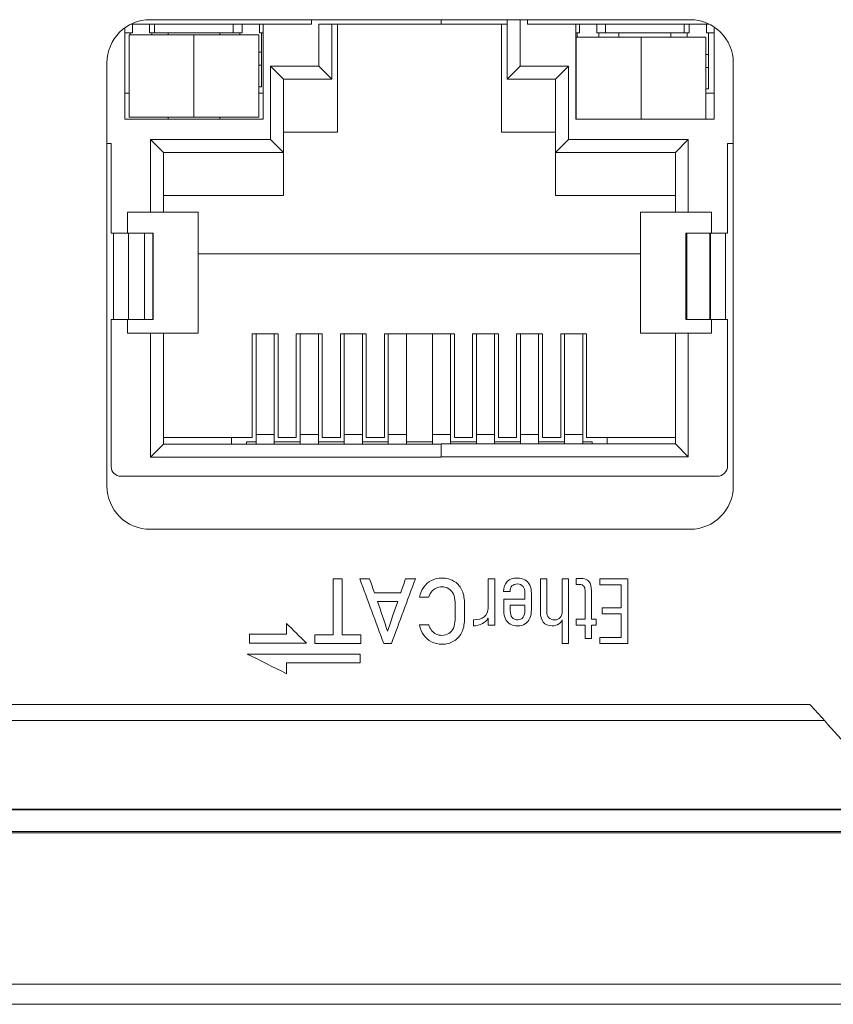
# Model space of a CAD drawing. Header units: millimetres. Extents: x 990 to 1811, y 0 to 562.
# Tile 13 of 256: x 1296 to 1314, y 189 to 212. Entities that reach past the tile are written whole.
import ezdxf

# ---------------------------------------------------------------- set-up
doc = ezdxf.new("R2010")
doc.units = ezdxf.units.MM
doc.layers.add('1', color=7, linetype='Continuous', true_color=0xffffff)
doc.layers.add('10', color=7, linetype='Continuous')

msp = doc.modelspace()

# ---------------------------------------------------------------- linework, layer by layer
at = {"layer": '1', "color": 7, "linetype": 'Continuous', "lineweight": 18}
for p, q in [((1298.538, 212.26), (1311.038, 212.26)), ((1297.538, 201.46), (1297.538, 211.26)), ((1312.038, 211.26), (1312.038, 201.46)), ((1311.038, 200.46), (1298.538, 200.46)), ((1201.935, 193.96), (1365.906, 193.96)), ((1365.906, 193.46), (1201.935, 193.46)), ((1354.822, 193.432), (1213.019, 193.432)), ((1220.533, 189.928), (1347.308, 189.928)), ((1347.308, 189.46), (1220.533, 189.46))]:
    msp.add_line(p, q, dxfattribs=at)
for centre, start, end in [((1298.538, 211.26), 90, 180), ((1311.038, 211.26), 0, 90), ((1298.538, 201.46), 180, 270), ((1311.038, 201.46), 270, 0)]:
    msp.add_arc(centre, 1, start, end, dxfattribs=at)
for points in [[(1302.776, 198.013), (1302.776, 198.448), (1302.776, 198.882), (1302.776, 199.316)], [(1302.776, 199.316), (1302.847, 199.316), (1302.917, 199.316), (1302.987, 199.316)], [(1302.987, 199.316), (1302.987, 198.882), (1302.987, 198.448), (1302.987, 198.013)], [(1303.391, 199.316), (1303.467, 199.316), (1303.543, 199.316), (1303.619, 199.316)], [(1303.945, 197.813), (1303.761, 198.314), (1303.576, 198.815), (1303.391, 199.316)], [(1303.619, 199.316), (1303.656, 199.206), (1303.694, 199.096), (1303.732, 198.986)], [(1304.679, 199.316), (1304.494, 198.815), (1304.31, 198.314), (1304.125, 197.813)], [(1304.339, 198.986), (1304.376, 199.096), (1304.414, 199.206), (1304.452, 199.316)], [(1304.452, 199.316), (1304.528, 199.316), (1304.603, 199.316), (1304.679, 199.316)], [(1304.871, 199.12), (1304.92, 199.187), (1304.981, 199.239), (1305.053, 199.276)], [(1306.367, 198.637), (1306.367, 198.863), (1306.367, 199.089), (1306.367, 199.316)], [(1306.367, 199.316), (1306.417, 199.316), (1306.466, 199.316), (1306.516, 199.316)], [(1306.516, 199.316), (1306.516, 198.958), (1306.516, 198.601), (1306.516, 198.243)], [(1307.215, 199.289), (1307.263, 199.261), (1307.3, 199.221), (1307.326, 199.167)], [(1307.572, 199.316), (1307.622, 199.316), (1307.671, 199.316), (1307.721, 199.316)], [(1308.079, 199.316), (1308.128, 199.316), (1308.178, 199.316), (1308.227, 199.316)], [(1308.227, 199.316), (1308.227, 198.815), (1308.227, 198.314), (1308.227, 197.813)], [(1308.403, 199.183), (1308.403, 199.229), (1308.403, 199.275), (1308.403, 199.321)], [(1308.949, 199.177), (1308.949, 199.223), (1308.949, 199.27), (1308.949, 199.316)], [(1308.949, 199.316), (1309.164, 199.316), (1309.379, 199.316), (1309.594, 199.316)], [(1309.594, 199.316), (1309.594, 198.815), (1309.594, 198.314), (1309.594, 197.813)], [(1304.772, 198.885), (1304.789, 198.974), (1304.822, 199.052), (1304.871, 199.12)], [(1305.161, 199.098), (1305.12, 199.079), (1305.084, 199.052), (1305.054, 199.015)], [(1305.559, 198.957), (1305.533, 199.011), (1305.498, 199.052), (1305.451, 199.082)], [(1306.722, 199.022), (1306.722, 199.121), (1306.75, 199.197), (1306.805, 199.251)], [(1308.483, 199.183), (1308.457, 199.183), (1308.43, 199.183), (1308.403, 199.183)], [(1308.576, 199.145), (1308.555, 199.17), (1308.524, 199.183), (1308.483, 199.183)], [(1309.445, 199.177), (1309.279, 199.177), (1309.114, 199.177), (1308.949, 199.177)], [(1309.445, 198.639), (1309.445, 198.818), (1309.445, 198.998), (1309.445, 199.177)], [(1303.732, 198.986), (1303.934, 198.986), (1304.136, 198.986), (1304.339, 198.986)], [(1304.988, 198.885), (1304.916, 198.885), (1304.844, 198.885), (1304.772, 198.885)], [(1305.054, 199.015), (1305.023, 198.978), (1305.001, 198.935), (1304.988, 198.885)], [(1306.722, 199.016), (1306.722, 199.018), (1306.722, 199.02), (1306.722, 199.022)], [(1306.871, 199.016), (1306.821, 199.016), (1306.772, 199.016), (1306.722, 199.016)], [(1306.725, 198.841), (1306.889, 198.841), (1307.053, 198.841), (1307.216, 198.841)], [(1303.801, 198.786), (1303.879, 198.558), (1303.957, 198.331), (1304.035, 198.103)], [(1304.27, 198.786), (1304.113, 198.786), (1303.957, 198.786), (1303.801, 198.786)], [(1303.801, 198.786), (1303.879, 198.558), (1303.957, 198.331), (1304.035, 198.103)], [(1304.27, 198.786), (1304.113, 198.786), (1303.957, 198.786), (1303.801, 198.786)], [(1304.035, 198.103), (1304.113, 198.331), (1304.192, 198.558), (1304.27, 198.786)], [(1304.035, 198.103), (1304.113, 198.331), (1304.192, 198.558), (1304.27, 198.786)], [(1306.271, 198.435), (1306.33, 198.483), (1306.361, 198.55), (1306.367, 198.637)], [(1307.216, 198.702), (1307.102, 198.702), (1306.988, 198.702), (1306.874, 198.702)], [(1307.216, 198.702), (1307.102, 198.702), (1306.988, 198.702), (1306.874, 198.702)], [(1309, 198.639), (1309.148, 198.639), (1309.297, 198.639), (1309.445, 198.639)], [(1309, 198.5), (1309, 198.546), (1309, 198.593), (1309, 198.639)], [(1306.025, 198.224), (1306.025, 198.27), (1306.025, 198.317), (1306.025, 198.363)], [(1306.367, 198.398), (1306.331, 198.348), (1306.286, 198.308), (1306.234, 198.279)], [(1306.367, 198.243), (1306.367, 198.295), (1306.367, 198.346), (1306.367, 198.398)], [(1306.873, 198.265), (1306.825, 198.292), (1306.788, 198.332), (1306.763, 198.385)], [(1307.327, 198.398), (1307.302, 198.341), (1307.266, 198.298), (1307.219, 198.269)], [(1308.403, 198.382), (1308.471, 198.382), (1308.539, 198.382), (1308.607, 198.382)], [(1308.403, 198.243), (1308.403, 198.289), (1308.403, 198.335), (1308.403, 198.382)], [(1308.755, 198.382), (1308.792, 198.382), (1308.829, 198.382), (1308.866, 198.382)], [(1308.866, 198.382), (1308.866, 198.335), (1308.866, 198.289), (1308.866, 198.243)], [(1309.445, 198.5), (1309.297, 198.5), (1309.148, 198.5), (1309, 198.5)], [(1309.445, 197.952), (1309.445, 198.135), (1309.445, 198.317), (1309.445, 198.5)], [(1301.695, 198.281), (1301.848, 198.129), (1302.001, 197.977), (1302.154, 197.824)], [(1301.695, 198.03), (1301.695, 198.114), (1301.695, 198.198), (1301.695, 198.281)], [(1304.772, 198.244), (1304.844, 198.244), (1304.916, 198.244), (1304.988, 198.244)], [(1304.871, 198.009), (1304.822, 198.077), (1304.789, 198.155), (1304.772, 198.244)], [(1304.988, 198.244), (1305.001, 198.197), (1305.023, 198.155), (1305.054, 198.118)], [(1305.451, 198.048), (1305.498, 198.077), (1305.533, 198.119), (1305.559, 198.172)], [(1306.234, 198.279), (1306.17, 198.242), (1306.101, 198.224), (1306.025, 198.224)], [(1306.516, 198.243), (1306.466, 198.243), (1306.417, 198.243), (1306.367, 198.243)], [(1308.079, 197.813), (1308.079, 197.995), (1308.079, 198.177), (1308.079, 198.359)], [(1308.607, 198.243), (1308.539, 198.243), (1308.471, 198.243), (1308.403, 198.243)], [(1308.607, 197.931), (1308.607, 198.035), (1308.607, 198.139), (1308.607, 198.243)], [(1308.755, 198.243), (1308.755, 198.139), (1308.755, 198.035), (1308.755, 197.931)], [(1308.866, 198.243), (1308.829, 198.243), (1308.792, 198.243), (1308.755, 198.243)], [(1300.838, 198.03), (1301.124, 198.03), (1301.41, 198.03), (1301.695, 198.03)], [(1300.838, 197.825), (1300.838, 197.893), (1300.838, 197.962), (1300.838, 198.03)], [(1302.351, 198.013), (1302.493, 198.013), (1302.635, 198.013), (1302.776, 198.013)], [(1302.351, 197.813), (1302.351, 197.88), (1302.351, 197.947), (1302.351, 198.013)], [(1302.987, 198.013), (1303.129, 198.013), (1303.27, 198.013), (1303.412, 198.013)], [(1303.412, 198.013), (1303.412, 197.947), (1303.412, 197.88), (1303.412, 197.813)], [(1305.052, 197.853), (1304.98, 197.889), (1304.919, 197.942), (1304.871, 198.009)], [(1305.054, 198.118), (1305.084, 198.081), (1305.12, 198.053), (1305.162, 198.033)], [(1305.748, 198.064), (1305.704, 197.979), (1305.643, 197.914), (1305.564, 197.867)], [(1308.755, 197.931), (1308.706, 197.931), (1308.656, 197.931), (1308.607, 197.931)], [(1308.949, 197.813), (1308.949, 197.859), (1308.949, 197.905), (1308.949, 197.952)], [(1308.949, 197.952), (1309.114, 197.952), (1309.279, 197.952), (1309.445, 197.952)], [(1300.838, 197.824), (1300.838, 197.825), (1300.838, 197.825), (1300.838, 197.825)], [(1302.154, 197.824), (1301.715, 197.824), (1301.277, 197.824), (1300.838, 197.824)], [(1303.412, 197.813), (1303.058, 197.813), (1302.705, 197.813), (1302.351, 197.813)], [(1304.125, 197.813), (1304.065, 197.813), (1304.005, 197.813), (1303.945, 197.813)], [(1308.227, 197.813), (1308.178, 197.813), (1308.128, 197.813), (1308.079, 197.813)], [(1309.594, 197.813), (1309.379, 197.813), (1309.164, 197.813), (1308.949, 197.813)], [(1300.788, 197.571), (1301.659, 197.571), (1302.531, 197.571), (1303.402, 197.571)], [(1301.697, 197.114), (1301.394, 197.266), (1301.091, 197.419), (1300.788, 197.571)], [(1303.402, 197.571), (1303.402, 197.502), (1303.402, 197.434), (1303.402, 197.365)], [(1301.697, 197.365), (1301.697, 197.281), (1301.697, 197.198), (1301.697, 197.114)], [(1303.402, 197.365), (1302.834, 197.365), (1302.265, 197.365), (1301.697, 197.365)], [(1313.811, 196.405), (1289.725, 196.405), (1265.64, 196.405), (1241.555, 196.405)], [(1314.15, 196.028), (1314.037, 196.154), (1313.924, 196.279), (1313.811, 196.405)], [(1241.216, 196.028), (1265.527, 196.028), (1289.838, 196.028), (1314.15, 196.028)], [(1314.15, 196.028), (1289.838, 196.028), (1265.527, 196.028), (1241.216, 196.028)], [(1314.764, 195.346), (1314.559, 195.573), (1314.354, 195.801), (1314.15, 196.028)], [(1209.457, 193.975), (1254.197, 193.975), (1298.936, 193.975), (1343.676, 193.975)]]:
    msp.add_open_spline(points, degree=3, dxfattribs=at)
for points, knots in [([(1305.053, 199.276), (1305.126, 199.313), (1305.204, 199.331), (1305.29, 199.331), (1305.394, 199.331), (1305.485, 199.308), (1305.643, 199.216), (1305.704, 199.151), (1305.748, 199.066)], [0, 0, 0, 0, 0.333333, 0.333333, 0.333333, 0.666667, 0.666667, 1, 1, 1, 1]), ([(1306.805, 199.251), (1306.86, 199.304), (1306.938, 199.331), (1307.039, 199.331), (1307.107, 199.331), (1307.166, 199.317), (1307.215, 199.289)], [0, 0, 0, 0, 0.5, 0.5, 0.5, 1, 1, 1, 1]), ([(1307.64, 198.307), (1307.595, 198.363), (1307.572, 198.447), (1307.572, 198.558), (1307.572, 198.811), (1307.572, 199.063), (1307.572, 199.316)], [0, 0, 0, 0, 0.5, 0.5, 0.5, 1, 1, 1, 1]), ([(1307.721, 199.316), (1307.721, 199.063), (1307.721, 198.811), (1307.721, 198.558), (1307.721, 198.493), (1307.736, 198.444), (1307.795, 198.379), (1307.84, 198.363), (1307.96, 198.363), (1308.004, 198.381), (1308.034, 198.417)], [0, 0, 0, 0, 0.25, 0.25, 0.25, 0.5, 0.5, 0.75, 0.75, 1, 1, 1, 1]), ([(1308.034, 198.417), (1308.064, 198.452), (1308.079, 198.507), (1308.079, 198.579), (1308.079, 198.825), (1308.079, 199.07), (1308.079, 199.316)], [0, 0, 0, 0, 0.5, 0.5, 0.5, 1, 1, 1, 1]), ([(1308.403, 199.321), (1308.437, 199.321), (1308.471, 199.321), (1308.504, 199.321), (1308.591, 199.321), (1308.655, 199.297), (1308.735, 199.201), (1308.755, 199.13), (1308.755, 199.037), (1308.755, 198.818), (1308.755, 198.6), (1308.755, 198.382)], [0, 0, 0, 0, 0.25, 0.25, 0.25, 0.5, 0.5, 0.75, 0.75, 0.75, 1, 1, 1, 1]), ([(1305.451, 199.082), (1305.405, 199.111), (1305.351, 199.126), (1305.29, 199.126), (1305.245, 199.126), (1305.202, 199.116), (1305.161, 199.098)], [0, 0, 0, 0, 0.5, 0.5, 0.5, 1, 1, 1, 1]), ([(1305.748, 199.066), (1305.791, 198.981), (1305.813, 198.883), (1305.813, 198.771), (1305.813, 198.634), (1305.813, 198.496), (1305.813, 198.359), (1305.813, 198.247), (1305.791, 198.149), (1305.748, 198.064)], [0, 0, 0, 0, 0.333333, 0.333333, 0.333333, 0.666667, 0.666667, 0.666667, 1, 1, 1, 1]), ([(1307.17, 199.136), (1307.139, 199.174), (1307.095, 199.193), (1307.039, 199.193), (1306.986, 199.193), (1306.944, 199.178), (1306.886, 199.119), (1306.871, 199.077), (1306.871, 199.022), (1306.871, 199.02), (1306.871, 199.018), (1306.871, 199.016)], [0, 0, 0, 0, 0.25, 0.25, 0.25, 0.5, 0.5, 0.75, 0.75, 0.75, 1, 1, 1, 1]), ([(1307.216, 198.841), (1307.216, 198.887), (1307.216, 198.933), (1307.216, 198.979), (1307.216, 199.047), (1307.201, 199.099), (1307.17, 199.136)], [0, 0, 0, 0, 0.5, 0.5, 0.5, 1, 1, 1, 1]), ([(1307.326, 199.167), (1307.352, 199.114), (1307.365, 199.05), (1307.365, 198.975), (1307.365, 198.851), (1307.365, 198.727), (1307.365, 198.603), (1307.365, 198.523), (1307.353, 198.455), (1307.327, 198.398)], [0, 0, 0, 0, 0.333333, 0.333333, 0.333333, 0.666667, 0.666667, 0.666667, 1, 1, 1, 1]), ([(1308.607, 198.382), (1308.607, 198.601), (1308.607, 198.82), (1308.607, 199.039), (1308.607, 199.085), (1308.596, 199.121), (1308.576, 199.145)], [0, 0, 0, 0, 0.5, 0.5, 0.5, 1, 1, 1, 1]), ([(1305.559, 198.172), (1305.584, 198.226), (1305.597, 198.288), (1305.597, 198.359), (1305.597, 198.496), (1305.597, 198.634), (1305.597, 198.771), (1305.597, 198.842), (1305.584, 198.903), (1305.559, 198.957)], [0, 0, 0, 0, 0.333333, 0.333333, 0.333333, 0.666667, 0.666667, 0.666667, 1, 1, 1, 1]), ([(1306.763, 198.385), (1306.738, 198.437), (1306.725, 198.5), (1306.725, 198.574), (1306.725, 198.663), (1306.725, 198.752), (1306.725, 198.841)], [0, 0, 0, 0, 0.5, 0.5, 0.5, 1, 1, 1, 1]), ([(1306.874, 198.702), (1306.874, 198.661), (1306.874, 198.619), (1306.874, 198.578), (1306.874, 198.51), (1306.889, 198.457), (1306.92, 198.419)], [0, 0, 0, 0, 0.5, 0.5, 0.5, 1, 1, 1, 1]), ([(1306.874, 198.702), (1306.874, 198.661), (1306.874, 198.619), (1306.874, 198.578), (1306.874, 198.51), (1306.889, 198.457), (1306.92, 198.419)], [0, 0, 0, 0, 0.5, 0.5, 0.5, 1, 1, 1, 1]), ([(1307.172, 198.422), (1307.202, 198.462), (1307.216, 198.518), (1307.216, 198.591), (1307.216, 198.628), (1307.216, 198.665), (1307.216, 198.702)], [0, 0, 0, 0, 0.5, 0.5, 0.5, 1, 1, 1, 1]), ([(1307.172, 198.422), (1307.202, 198.462), (1307.216, 198.518), (1307.216, 198.591), (1307.216, 198.628), (1307.216, 198.665), (1307.216, 198.702)], [0, 0, 0, 0, 0.5, 0.5, 0.5, 1, 1, 1, 1]), ([(1306.025, 198.363), (1306.026, 198.363), (1306.027, 198.363), (1306.03, 198.363), (1306.031, 198.363), (1306.032, 198.363), (1306.133, 198.363), (1306.212, 198.387), (1306.271, 198.435)], [0, 0, 0, 0, 0.333333, 0.333333, 0.666667, 0.666667, 0.666667, 1, 1, 1, 1]), ([(1306.92, 198.419), (1306.95, 198.382), (1306.992, 198.363), (1307.101, 198.363), (1307.142, 198.383), (1307.172, 198.422)], [0, 0, 0, 0, 0.5, 0.5, 1, 1, 1, 1]), ([(1306.92, 198.419), (1306.95, 198.382), (1306.992, 198.363), (1307.101, 198.363), (1307.142, 198.383), (1307.172, 198.422)], [0, 0, 0, 0, 0.5, 0.5, 1, 1, 1, 1]), ([(1307.219, 198.269), (1307.171, 198.239), (1307.114, 198.224), (1306.979, 198.224), (1306.921, 198.238), (1306.873, 198.265)], [0, 0, 0, 0, 0.5, 0.5, 1, 1, 1, 1]), ([(1308.079, 198.359), (1308.057, 198.321), (1308.03, 198.291), (1307.999, 198.269), (1307.957, 198.239), (1307.905, 198.225), (1307.845, 198.225), (1307.753, 198.225), (1307.684, 198.252), (1307.64, 198.307)], [0, 0, 0, 0, 0.333333, 0.333333, 0.333333, 0.666667, 0.666667, 0.666667, 1, 1, 1, 1]), ([(1305.162, 198.033), (1305.203, 198.013), (1305.246, 198.003), (1305.29, 198.003), (1305.351, 198.003), (1305.405, 198.018), (1305.451, 198.048)], [0, 0, 0, 0, 0.5, 0.5, 0.5, 1, 1, 1, 1]), ([(1305.564, 197.867), (1305.485, 197.821), (1305.394, 197.798), (1305.29, 197.798), (1305.204, 197.798), (1305.125, 197.816), (1305.052, 197.853)], [0, 0, 0, 0, 0.5, 0.5, 0.5, 1, 1, 1, 1])]:
    msp.add_open_spline(points, degree=3, knots=knots, dxfattribs=at)
at = {"layer": '10', "color": 7, "linetype": 'Continuous', "lineweight": 18}
for p, q in [((1297.952, 209.956), (1297.952, 212.07)), ((1302.272, 212.156), (1298.094, 212.156)), ((1298.127, 212.156), (1298.127, 211.956)), ((1298.527, 211.956), (1298.527, 212.156)), ((1298.642, 212.156), (1298.642, 211.956)), ((1300.462, 211.956), (1300.462, 212.156)), ((1300.667, 212.156), (1300.667, 211.956)), ((1301.067, 211.956), (1301.067, 212.156)), ((1301.152, 212.156), (1301.152, 209.956)), ((1302.272, 212.156), (1302.272, 212.26)), ((1302.442, 211.186), (1302.442, 212.156)), ((1302.442, 212.156), (1305.272, 212.156)), ((1302.742, 210.886), (1302.742, 212.156)), ((1302.872, 212.156), (1302.872, 209.656)), ((1305.272, 212.26), (1305.272, 212.156)), ((1306.802, 212.156), (1305.272, 212.156)), ((1306.672, 209.656), (1306.672, 212.156)), ((1306.802, 212.26), (1306.802, 210.886)), ((1307.102, 212.26), (1307.102, 211.186)), ((1307.272, 212.156), (1307.272, 212.26)), ((1311.481, 212.156), (1307.272, 212.156)), ((1308.392, 209.956), (1308.392, 212.156)), ((1308.477, 212.156), (1308.477, 211.956)), ((1308.877, 211.956), (1308.877, 212.156)), ((1309.082, 212.156), (1309.082, 211.956)), ((1310.902, 211.956), (1310.902, 212.156)), ((1311.017, 212.156), (1311.017, 211.956)), ((1311.417, 211.956), (1311.417, 212.156)), ((1311.592, 212.092), (1311.592, 209.956)), ((1298.127, 211.956), (1297.952, 211.956)), ((1299.552, 211.906), (1298.052, 211.906)), ((1298.052, 210.006), (1298.052, 211.906)), ((1298.077, 211.906), (1298.077, 211.956)), ((1298.527, 211.956), (1298.642, 211.956)), ((1298.577, 211.906), (1298.577, 211.956)), ((1300.462, 211.956), (1298.642, 211.956)), ((1298.952, 211.906), (1298.952, 211.956)), ((1301.052, 211.906), (1299.552, 211.906)), ((1299.552, 211.906), (1299.552, 210.006)), ((1300.152, 211.906), (1300.152, 211.956)), ((1300.667, 211.956), (1300.462, 211.956)), ((1300.617, 211.956), (1300.617, 211.906)), ((1301.052, 210.006), (1301.052, 211.906)), ((1301.152, 211.956), (1301.067, 211.956)), ((1301.117, 211.506), (1301.117, 211.956)), ((1308.477, 211.956), (1308.392, 211.956)), ((1309.902, 211.856), (1308.402, 211.856)), ((1308.402, 211.856), (1308.402, 209.956)), ((1308.427, 211.856), (1308.427, 211.956)), ((1308.877, 211.956), (1309.082, 211.956)), ((1308.927, 211.856), (1308.927, 211.956)), ((1310.902, 211.956), (1309.082, 211.956)), ((1309.392, 211.856), (1309.392, 211.956)), ((1311.402, 211.856), (1309.902, 211.856)), ((1309.902, 211.856), (1309.902, 209.956)), ((1310.592, 211.856), (1310.592, 211.956)), ((1311.017, 211.956), (1310.902, 211.956)), ((1310.967, 211.956), (1310.967, 211.856)), ((1311.402, 209.956), (1311.402, 211.856)), ((1311.592, 211.956), (1311.417, 211.956)), ((1311.467, 211.456), (1311.467, 211.956)), ((1301.052, 211.506), (1301.117, 211.506)), ((1301.117, 211.206), (1301.117, 211.506)), ((1311.402, 211.456), (1311.467, 211.456)), ((1311.467, 211.156), (1311.467, 211.456)), ((1301.117, 211.206), (1301.052, 211.206)), ((1301.117, 210.706), (1301.117, 211.206)), ((1301.322, 211.186), (1301.622, 210.886)), ((1301.322, 209.486), (1301.322, 211.186)), ((1301.322, 211.186), (1302.442, 211.186)), ((1302.442, 211.186), (1302.742, 210.886)), ((1307.102, 211.186), (1306.802, 210.886)), ((1307.102, 211.186), (1308.222, 211.186)), ((1308.222, 211.186), (1307.922, 210.886)), ((1308.222, 211.186), (1308.222, 209.486)), ((1311.467, 211.156), (1311.402, 211.156)), ((1311.467, 210.656), (1311.467, 211.156)), ((1301.117, 210.706), (1301.052, 210.706)), ((1301.622, 210.886), (1302.742, 210.886)), ((1301.622, 210.886), (1301.622, 209.186)), ((1306.802, 210.886), (1307.922, 210.886)), ((1307.922, 209.186), (1307.922, 210.886)), ((1298.052, 210.556), (1297.952, 210.556)), ((1301.152, 210.556), (1301.052, 210.556)), ((1308.402, 210.556), (1308.392, 210.556)), ((1311.467, 210.656), (1311.402, 210.656)), ((1311.592, 210.556), (1311.402, 210.556)), ((1299.552, 210.006), (1298.052, 210.006)), ((1298.952, 210.006), (1298.952, 209.956)), ((1301.052, 210.006), (1299.552, 210.006)), ((1300.152, 209.956), (1300.152, 210.006)), ((1301.152, 209.956), (1297.952, 209.956)), ((1311.592, 209.956), (1308.392, 209.956)), ((1302.872, 209.656), (1301.622, 209.656)), ((1307.922, 209.656), (1306.672, 209.656)), ((1297.637, 209.396), (1297.538, 209.396)), ((1297.637, 207.316), (1297.637, 209.396)), ((1298.547, 209.486), (1298.847, 209.186)), ((1298.547, 207.801), (1298.547, 209.486)), ((1298.547, 209.486), (1301.322, 209.486)), ((1301.622, 209.186), (1301.322, 209.486)), ((1308.222, 209.486), (1307.922, 209.186)), ((1308.222, 209.486), (1310.997, 209.486)), ((1310.997, 209.486), (1310.697, 209.186)), ((1310.997, 209.486), (1310.997, 207.801)), ((1312.038, 209.396), (1311.907, 209.396)), ((1311.907, 207.316), (1311.907, 209.396)), ((1298.847, 207.801), (1298.847, 209.186)), ((1298.847, 209.186), (1301.622, 209.186)), ((1301.622, 208.186), (1301.622, 209.186)), ((1307.922, 208.186), (1307.922, 209.186)), ((1307.922, 209.186), (1310.697, 209.186)), ((1310.697, 207.801), (1310.697, 209.186)), ((1301.622, 208.186), (1298.847, 208.186)), ((1307.922, 208.186), (1310.697, 208.186)), ((1298.012, 207.316), (1298.012, 207.801)), ((1298.547, 207.801), (1298.012, 207.801)), ((1298.847, 207.801), (1298.547, 207.801)), ((1299.652, 207.801), (1298.847, 207.801)), ((1299.652, 206.836), (1299.652, 207.801)), ((1309.892, 207.801), (1310.697, 207.801)), ((1309.892, 206.836), (1309.892, 207.801)), ((1310.997, 207.801), (1310.697, 207.801)), ((1311.532, 207.801), (1310.997, 207.801)), ((1311.532, 207.316), (1311.532, 207.801)), ((1297.687, 207.316), (1297.637, 207.316)), ((1298.037, 207.316), (1297.687, 207.316)), ((1297.687, 205.316), (1297.687, 207.316)), ((1298.037, 207.316), (1298.04, 207.316)), ((1298.037, 205.316), (1298.037, 207.316)), ((1298.04, 207.316), (1298.597, 207.316)), ((1298.04, 207.316), (1298.04, 205.316)), ((1298.611, 207.316), (1298.597, 207.316)), ((1298.597, 207.316), (1298.597, 205.316)), ((1298.611, 205.316), (1298.611, 207.316)), ((1310.937, 207.316), (1310.937, 205.316)), ((1310.959, 207.316), (1310.937, 207.316)), ((1311.493, 207.316), (1310.959, 207.316)), ((1310.959, 207.316), (1310.959, 205.316)), ((1311.493, 207.316), (1311.507, 207.316)), ((1311.493, 205.316), (1311.493, 207.316)), ((1311.507, 207.316), (1311.507, 205.316)), ((1311.857, 207.316), (1311.507, 207.316)), ((1311.907, 207.316), (1311.857, 207.316)), ((1311.857, 207.316), (1311.857, 205.316)), ((1309.892, 206.836), (1299.652, 206.836)), ((1299.652, 206.836), (1299.652, 205.001)), ((1309.892, 205.001), (1309.892, 206.836)), ((1297.637, 205.316), (1297.687, 205.316)), ((1297.637, 201.911), (1297.637, 205.316)), ((1298.037, 205.316), (1297.687, 205.316)), ((1298.012, 205.001), (1298.012, 205.316)), ((1298.04, 205.316), (1298.037, 205.316)), ((1298.597, 205.316), (1298.04, 205.316)), ((1298.597, 205.316), (1298.611, 205.316)), ((1310.937, 205.316), (1310.959, 205.316)), ((1310.959, 205.316), (1311.493, 205.316)), ((1311.507, 205.316), (1311.493, 205.316)), ((1311.857, 205.316), (1311.507, 205.316)), ((1311.532, 205.001), (1311.532, 205.316)), ((1311.857, 205.316), (1311.907, 205.316)), ((1311.907, 201.936), (1311.907, 205.316)), ((1298.547, 205.001), (1298.012, 205.001)), ((1298.847, 205.001), (1298.547, 205.001)), ((1298.547, 202.131), (1298.547, 205.001)), ((1299.652, 205.001), (1298.847, 205.001)), ((1298.847, 205.001), (1298.847, 202.431)), ((1300.902, 202.586), (1300.902, 204.986)), ((1300.902, 204.986), (1301.502, 204.986)), ((1300.992, 202.657), (1300.992, 204.986)), ((1301.412, 202.657), (1301.412, 204.986)), ((1301.502, 204.986), (1301.502, 202.586)), ((1301.922, 202.586), (1301.922, 204.986)), ((1301.922, 204.986), (1302.522, 204.986)), ((1302.012, 202.657), (1302.012, 204.986)), ((1302.432, 202.657), (1302.432, 204.986)), ((1302.522, 204.986), (1302.522, 202.586)), ((1302.942, 202.586), (1302.942, 204.986)), ((1302.942, 204.986), (1303.542, 204.986)), ((1303.032, 202.657), (1303.032, 204.986)), ((1303.452, 202.657), (1303.452, 204.986)), ((1303.542, 204.986), (1303.542, 202.586)), ((1303.962, 202.586), (1303.962, 204.986)), ((1303.962, 204.986), (1305.582, 204.986)), ((1304.052, 202.657), (1304.052, 204.986)), ((1304.472, 202.657), (1304.472, 204.986)), ((1305.072, 202.657), (1305.072, 204.986)), ((1305.492, 202.657), (1305.492, 204.986)), ((1305.582, 204.986), (1305.582, 202.586)), ((1306.002, 202.586), (1306.002, 204.986)), ((1306.002, 204.986), (1306.602, 204.986)), ((1306.092, 202.657), (1306.092, 204.986)), ((1306.512, 202.657), (1306.512, 204.986)), ((1306.602, 204.986), (1306.602, 202.586)), ((1307.022, 202.586), (1307.022, 204.986)), ((1307.022, 204.986), (1307.622, 204.986)), ((1307.112, 202.657), (1307.112, 204.986)), ((1307.532, 202.657), (1307.532, 204.986)), ((1307.622, 204.986), (1307.622, 202.586)), ((1308.042, 202.586), (1308.042, 204.986)), ((1308.042, 204.986), (1308.642, 204.986)), ((1308.132, 202.657), (1308.132, 204.986)), ((1308.552, 202.657), (1308.552, 204.986)), ((1308.642, 204.986), (1308.642, 202.586)), ((1310.697, 205.001), (1309.892, 205.001)), ((1310.997, 205.001), (1310.697, 205.001)), ((1310.697, 205.001), (1310.697, 202.436)), ((1311.532, 205.001), (1310.997, 205.001)), ((1310.997, 205.001), (1310.997, 202.136)), ((1300.902, 202.586), (1298.847, 202.586)), ((1300.422, 202.431), (1300.422, 202.586)), ((1300.772, 202.486), (1300.772, 202.431)), ((1300.992, 202.486), (1300.772, 202.486)), ((1300.992, 202.431), (1300.992, 202.657)), ((1301.412, 202.657), (1300.992, 202.657)), ((1301.412, 202.431), (1301.412, 202.657)), ((1302.012, 202.486), (1301.412, 202.486)), ((1301.922, 202.586), (1301.502, 202.586)), ((1302.012, 202.431), (1302.012, 202.657)), ((1302.432, 202.657), (1302.012, 202.657)), ((1302.432, 202.431), (1302.432, 202.657)), ((1303.032, 202.486), (1302.432, 202.486)), ((1302.942, 202.586), (1302.522, 202.586)), ((1303.032, 202.431), (1303.032, 202.657)), ((1303.452, 202.657), (1303.032, 202.657)), ((1303.452, 202.431), (1303.452, 202.657)), ((1304.052, 202.486), (1303.452, 202.486)), ((1303.962, 202.586), (1303.542, 202.586)), ((1304.052, 202.431), (1304.052, 202.657)), ((1304.472, 202.657), (1304.052, 202.657)), ((1304.472, 202.431), (1304.472, 202.657)), ((1305.072, 202.486), (1304.472, 202.486)), ((1305.072, 202.431), (1305.072, 202.657)), ((1305.492, 202.657), (1305.072, 202.657)), ((1306.092, 202.486), (1305.491, 202.486)), ((1305.492, 202.436), (1305.492, 202.657)), ((1306.002, 202.586), (1305.582, 202.586)), ((1306.092, 202.436), (1306.092, 202.657)), ((1306.512, 202.657), (1306.092, 202.657)), ((1306.512, 202.436), (1306.512, 202.657)), ((1307.112, 202.486), (1306.512, 202.486)), ((1307.022, 202.586), (1306.602, 202.586)), ((1307.112, 202.436), (1307.112, 202.657)), ((1307.532, 202.657), (1307.112, 202.657)), ((1308.131, 202.486), (1307.531, 202.486)), ((1307.532, 202.436), (1307.532, 202.657)), ((1308.042, 202.586), (1307.622, 202.586)), ((1308.132, 202.436), (1308.132, 202.657)), ((1308.552, 202.657), (1308.132, 202.657)), ((1308.552, 202.436), (1308.552, 202.657)), ((1308.772, 202.486), (1308.552, 202.486)), ((1308.642, 202.586), (1310.697, 202.586)), ((1308.772, 202.436), (1308.772, 202.486)), ((1309.122, 202.436), (1309.122, 202.586)), ((1298.847, 202.431), (1298.547, 202.131)), ((1305.272, 202.431), (1298.847, 202.431)), ((1305.272, 202.136), (1305.272, 202.436)), ((1310.697, 202.436), (1305.272, 202.436)), ((1310.997, 202.136), (1310.697, 202.436)), ((1305.272, 202.131), (1298.547, 202.131)), ((1305.272, 202.131), (1305.272, 202.136)), ((1310.997, 202.136), (1305.272, 202.136)), ((1311.657, 201.686), (1297.862, 201.686))]:
    msp.add_line(p, q, dxfattribs=at)
for centre, radius, start, end in [((1297.862, 201.911), 0.225, 180, 270), ((1311.657, 201.936), 0.25, 270, 0)]:
    msp.add_arc(centre, radius, start, end, dxfattribs=at)
msp.add_open_spline([(1298.411, 205.316), (1298.411, 207.316)], degree=1, dxfattribs=at)

doc.saveas('drawing.dxf')
